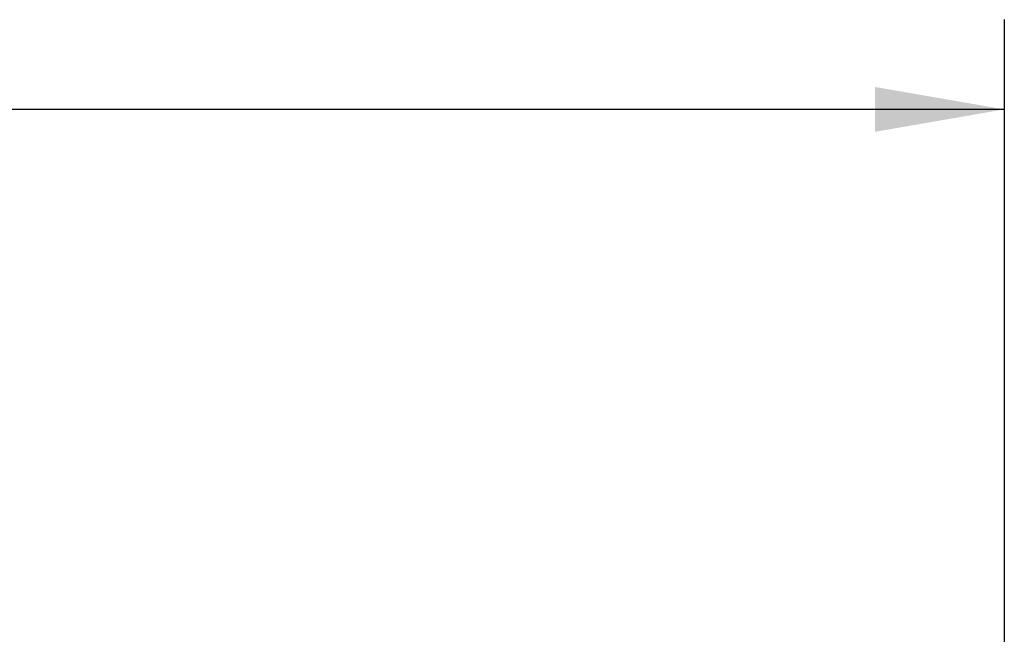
# Model space of a CAD drawing. Header units: inches. Extents: x 0.2 to 16.8, y 0.1 to 10.8.
# Tile 11 of 20: x 8.5 to 9.9, y 7.5 to 8.3. Entities that reach past the tile are written whole.
import ezdxf

# ---------------------------------------------------------------- set-up
doc = ezdxf.new("R2010")
doc.units = ezdxf.units.IN
doc.header["$LTSCALE"] = 0.935
doc.header["$MEASUREMENT"] = 0
doc.layers.get('0').update_dxf_attribs({"linetype": 'CONTINUOUS'})
doc.layers.add('DIMENSIONS', color=7, linetype='CONTINUOUS')
doc.styles.get("Standard").update_dxf_attribs({"font": 'txt', "width": 0.8})
doc.dimstyles.new('DIMSTYLE_1', dxfattribs={"dimtxt": 0.125, "dimasz": 0.18, "dimexe": 0.18, "dimexo": 0.0625, "dimgap": 0.09, "dimtad": 0, "dimtih": 1, "dimtoh": 1, "dimdec": 3, "dimzin": 4, "dimdsep": 46, "dimtxsty": 'STANDARD', "dimblk": '_FILLED', "dimblk1": '_FILLED', "dimblk2": '_FILLED', "dimcen": 0.09, "dimadec": 0, "dimazin": 0, "dimtp": 0.01, "dimtm": 0.01, "dimtfac": 1, "dimtdec": 3, "dimtofl": 0, "dimtmove": 0, "dimatfit": 3, "dimldrblk": '_FILLED', "dimfxl": 1, "dimtolj": 1, "dimtzin": 4, "dimarcsym": 0})

# ---------------------------------------------------------------- blocks, each defined once
blk = doc.blocks.new('_FILLED')
at = {"color": 0, "linetype": 'BYBLOCK'}
blk.add_solid([(0, 0), (-1, 0.1736), (-1, -0.1736)], dxfattribs=at)
blk = doc.blocks.new('*D0')
at = {"layer": 'DIMENSIONS', "color": 2, "linetype": 'CONTINUOUS'}
for p, q in [((2.4014, 7.142), (2.4014, 8.3245)), ((9.8594, 7.337), (9.8594, 8.3245)), ((2.4014, 8.1995), (5.3872, 8.1995)), ((9.8594, 8.1995), (6.9372, 8.1995))]:
    blk.add_line(p, q, dxfattribs=at)
at = {"layer": 'DIMENSIONS', "color": 2, "linetype": 'CONTINUOUS', "xscale": 0.18, "yscale": 0.18, "zscale": 0.18, "rotation": 180}
blk.add_blockref('_FILLED', (2.4014, 8.1995), dxfattribs=at)
at = {"layer": 'DIMENSIONS', "color": 2, "linetype": 'CONTINUOUS', "xscale": 0.18, "yscale": 0.18, "zscale": 0.18}
blk.add_blockref('_FILLED', (9.8594, 8.1995), dxfattribs=at)
at = {"layer": 'DIMENSIONS', "color": 2, "linetype": 'CONTINUOUS', "width": 0.8}
for s, p in [('[', (6.0747, 8.137)), (']', (6.7747, 8.137)), ('7.458', (5.4497, 8.137)), ('189.43', (6.1747, 8.137))]:
    blk.add_text(s, height=0.125, dxfattribs=at).set_placement(p)

msp = doc.modelspace()

# ---------------------------------------------------------------- dimensions: what is measured, and where the dimension line sits
at = {"layer": 'DIMENSIONS', "color": 2, "linetype": 'CONTINUOUS'}
dim = msp.add_linear_dim(base=(9.8594, 8.1995), p1=(2.4014, 7.142), p2=(9.8594, 7.337), dimstyle='DIMSTYLE_1', dxfattribs=at)
dim.commit()
dim.dimension.update_dxf_attribs({"geometry": '*D0', "text_midpoint": (6.1622, 8.1995), "dimtype": 160})

doc.saveas('drawing.dxf')
